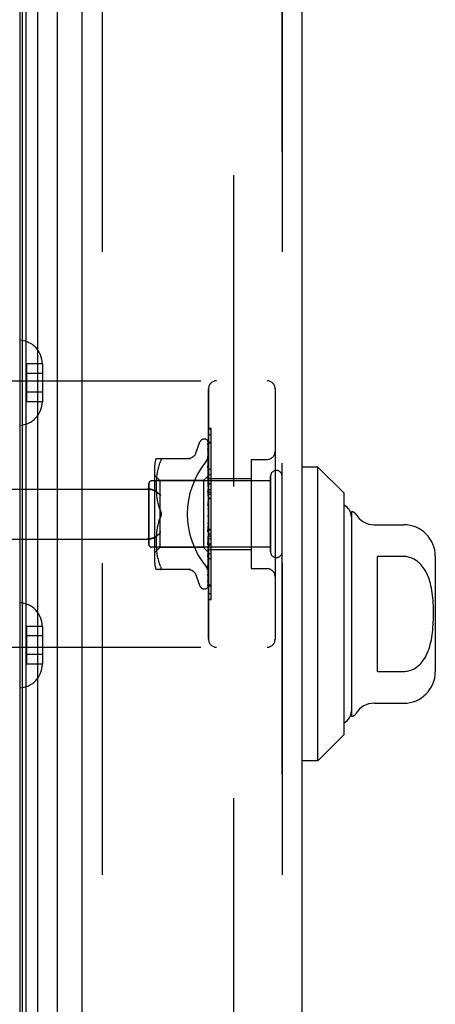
# Model space of a CAD drawing. Header units: inches. Extents: x 0 to 212, y 0 to 138.
# Tile 117 of 256: x 25.7 to 27.26, y 90.83 to 94.52. Entities that reach past the tile are written whole.
import ezdxf

# ---------------------------------------------------------------- set-up
doc = ezdxf.new("R2010")
doc.units = ezdxf.units.IN
doc.header["$LTSCALE"] = 11.6875
doc.header["$MEASUREMENT"] = 0
doc.linetypes.add('HIDDEN', pattern=[0.2, 0.1, -0.1])
for name, color, linetype in [('DEFAULT_2', 8, 'HIDDEN'), ('LEFTHAND_DOOR_ASSEMBLY', 7, 'CONTINUOUS'), ('RIGHTHAND_DOOR_ASSEMBLY', 7, 'CONTINUOUS')]:
    doc.layers.add(name, color=color, linetype=linetype)

msp = doc.modelspace()

# ---------------------------------------------------------------- linework, layer by layer
at = {"layer": 'DEFAULT_2', "color": 8, "linetype": 'HIDDEN'}
msp.add_line((26.5047, 96.2741), (26.5047, 38.8052), dxfattribs=at)
at = {"layer": 'LEFTHAND_DOOR_ASSEMBLY', "color": 7, "linetype": 'Continuous'}
for p, q in [((25.7699, 97.205), (25.7699, 37.8743)), ((25.7041, 37.8924), (25.7041, 97.187)), ((25.7128, 37.89), (25.7128, 97.1893)), ((25.7265, 37.8832), (25.7265, 97.1961)), ((25.8451, 37.9027), (25.8451, 97.1767)), ((26.8212, 92.8409), (26.7622, 92.8409)), ((26.8212, 91.7385), (26.8212, 92.8409)), ((26.9197, 92.7424), (26.8212, 92.8409)), ((26.9197, 91.8369), (26.9197, 92.7424)), ((26.9472, 92.6735), (26.9472, 91.9058)), ((27.0325, 92.6243), (27.1441, 92.6243)), ((27.0456, 92.074), (27.0456, 92.5053)), ((27.1441, 92.5053), (27.0456, 92.5053)), ((27.2622, 92.5062), (27.2622, 92.0731)), ((27.0456, 92.074), (27.1441, 92.074)), ((27.0325, 91.955), (27.1441, 91.955)), ((26.9197, 91.8369), (26.8212, 91.7385)), ((26.8212, 91.7385), (26.7622, 91.7385))]:
    msp.add_line(p, q, dxfattribs=at)
at = {"layer": 'LEFTHAND_DOOR_ASSEMBLY', "color": 3, "linetype": 'Continuous'}
for p, q in [((25.9372, 37.9247), (25.9372, 97.1547)), ((26.7622, 37.9247), (26.7622, 97.1547))]:
    msp.add_line(p, q, dxfattribs=at)
at = {"layer": 'LEFTHAND_DOOR_ASSEMBLY', "color": 8, "linetype": 'HIDDEN'}
for p, q in [((26.0122, 97.1547), (26.0122, 37.9247)), ((26.6872, 37.9247), (26.6872, 97.1547)), ((25.7277, 93.2282), (25.7277, 93.0861)), ((25.7877, 93.2282), (25.7277, 93.2282)), ((25.7877, 93.2282), (25.7877, 93.2271)), ((25.7877, 93.2271), (25.7877, 93.0872)), ((25.7877, 93.1922), (25.7277, 93.1922)), ((25.2132, 93.1647), (26.6312, 93.1647)), ((26.4112, 92.1947), (26.4112, 93.1347)), ((26.6612, 93.1347), (26.6612, 92.1947)), ((25.7877, 93.1222), (25.7277, 93.1222)), ((25.7877, 93.0861), (25.7277, 93.0861)), ((25.7877, 93.0872), (25.7877, 93.0861)), ((26.4112, 92.9625), (26.4212, 92.9625)), ((26.4212, 92.5517), (26.4212, 92.9625)), ((26.3636, 92.8927), (26.379, 92.935)), ((26.3947, 92.9459), (26.3955, 92.9459)), ((26.4085, 92.9363), (26.4104, 92.8075)), ((26.4085, 92.9271), (26.4104, 92.8024)), ((26.4085, 92.9253), (26.4104, 92.8022)), ((26.4112, 92.934), (26.4212, 92.934)), ((26.4085, 92.9088), (26.4085, 92.9084)), ((26.4085, 92.9084), (26.4104, 92.7923)), ((26.4085, 92.9055), (26.4104, 92.792)), ((26.4085, 92.8809), (26.4085, 92.8808)), ((26.4093, 92.8748), (26.4085, 92.8809)), ((26.4085, 92.8808), (26.4104, 92.7776)), ((26.4086, 92.8767), (26.4085, 92.877)), ((26.4085, 92.8769), (26.4104, 92.7772)), ((26.4101, 92.8678), (26.4093, 92.8748)), ((26.2091, 92.8443), (26.2091, 92.4851)), ((26.2147, 92.873), (26.3439, 92.873)), ((26.2234, 92.8411), (26.2209, 92.8317)), ((26.2265, 92.85), (26.2234, 92.8411)), ((26.2265, 92.85), (26.2301, 92.8584)), ((26.2301, 92.873), (26.2313, 92.8728)), ((26.4085, 92.8453), (26.4085, 92.8455)), ((26.4085, 92.8455), (26.4104, 92.7588)), ((26.4097, 92.8341), (26.4085, 92.8453)), ((26.4085, 92.8407), (26.4104, 92.7583)), ((26.5712, 92.8697), (26.5712, 92.4597)), ((26.5712, 92.8697), (26.6312, 92.8697)), ((26.2291, 92.7899), (26.2091, 92.8099)), ((26.2163, 92.8033), (26.2155, 92.7944)), ((26.2174, 92.8127), (26.2163, 92.8033)), ((26.2189, 92.8222), (26.2174, 92.8127)), ((26.2209, 92.8318), (26.2189, 92.8222)), ((26.4112, 92.8089), (26.3922, 92.7899)), ((26.4085, 92.8036), (26.4104, 92.7365)), ((26.4085, 92.8033), (26.4085, 92.8035)), ((26.4093, 92.7953), (26.4085, 92.8033)), ((26.4106, 92.826), (26.4097, 92.8341)), ((26.4104, 92.8075), (26.4104, 92.8075)), ((26.4104, 92.8075), (26.4104, 92.8075)), ((26.4112, 92.8054), (26.4104, 92.8024)), ((26.4104, 92.8022), (26.4104, 92.8024)), ((26.4104, 92.8024), (26.4104, 92.8023)), ((26.4112, 92.8197), (26.4106, 92.826)), ((26.4112, 92.8127), (26.4212, 92.8127)), ((26.6442, 92.5227), (26.6442, 92.8067)), ((26.1872, 92.5507), (26.1872, 92.7787)), ((26.6442, 92.7887), (26.1972, 92.7887)), ((26.215, 92.7858), (26.2147, 92.7773)), ((26.2148, 92.7775), (26.2147, 92.769)), ((26.2147, 92.7692), (26.2147, 92.7606)), ((26.2155, 92.7944), (26.215, 92.7857)), ((26.2291, 92.7899), (26.2291, 92.6647)), ((26.3922, 92.7899), (26.2291, 92.7899)), ((26.3922, 92.7899), (26.3922, 92.5394)), ((26.4085, 92.7981), (26.4104, 92.736)), ((26.4112, 92.7968), (26.4104, 92.7923)), ((26.4104, 92.792), (26.4104, 92.7923)), ((26.4104, 92.7923), (26.4104, 92.7921)), ((26.4112, 92.7884), (26.4104, 92.7921)), ((26.4112, 92.7835), (26.4104, 92.7776)), ((26.4104, 92.7772), (26.4104, 92.7776)), ((26.4104, 92.7776), (26.4104, 92.7773)), ((26.4112, 92.7722), (26.4104, 92.7773)), ((26.4112, 92.7659), (26.4104, 92.7588)), ((26.4112, 92.7977), (26.5712, 92.7977)), ((25.2132, 92.7584), (26.1807, 92.7584)), ((26.2147, 92.7608), (26.215, 92.752)), ((26.215, 92.7522), (26.2155, 92.7431)), ((26.2155, 92.7433), (26.2163, 92.734)), ((26.2163, 92.7342), (26.2174, 92.7247)), ((26.4085, 92.7563), (26.4085, 92.7566)), ((26.4085, 92.7566), (26.4104, 92.7116)), ((26.4085, 92.7506), (26.4104, 92.7111)), ((26.4086, 92.7563), (26.4112, 92.7268)), ((26.4104, 92.7583), (26.4104, 92.7588)), ((26.4104, 92.7588), (26.4104, 92.7584)), ((26.4112, 92.752), (26.4104, 92.7584)), ((26.4112, 92.7446), (26.4104, 92.7366)), ((26.4104, 92.7364), (26.4104, 92.7366)), ((26.4104, 92.7365), (26.4104, 92.7362)), ((26.4104, 92.736), (26.4104, 92.7364)), ((26.4112, 92.7287), (26.4104, 92.7362)), ((26.4112, 92.7566), (26.4212, 92.7566)), ((26.4112, 92.7465), (26.4212, 92.7465)), ((26.4112, 92.7394), (26.4212, 92.7394)), ((26.2174, 92.7249), (26.2189, 92.7153)), ((26.2189, 92.7154), (26.2209, 92.7059)), ((26.2209, 92.706), (26.2234, 92.6967)), ((26.2234, 92.6968), (26.2264, 92.6878)), ((26.4086, 92.706), (26.4112, 92.6761)), ((26.4086, 92.6996), (26.4096, 92.6915)), ((26.4112, 92.7204), (26.4104, 92.7119)), ((26.4104, 92.7111), (26.4104, 92.7119)), ((26.4104, 92.7116), (26.4104, 92.7113)), ((26.4112, 92.7031), (26.4104, 92.7113)), ((26.4112, 92.6942), (26.4104, 92.6854)), ((26.4112, 92.7243), (26.4212, 92.7243)), ((26.2264, 92.6879), (26.2301, 92.6793)), ((26.2291, 92.6647), (26.2291, 92.5394)), ((26.4104, 92.6594), (26.4096, 92.6584)), ((26.4103, 92.6593), (26.4104, 92.6593)), ((26.4112, 92.667), (26.4104, 92.6581)), ((26.4104, 92.6593), (26.4105, 92.6595)), ((26.4112, 92.6487), (26.4104, 92.6576)), ((26.4112, 92.6611), (26.411, 92.6608)), ((26.2209, 92.6234), (26.2189, 92.6139)), ((26.2234, 92.6326), (26.2209, 92.6233)), ((26.2264, 92.6415), (26.2301, 92.6501)), ((26.4104, 92.6315), (26.4085, 92.6039)), ((26.4104, 92.6309), (26.4085, 92.5977)), ((26.4086, 92.5979), (26.4112, 92.6277)), ((26.4112, 92.6396), (26.4104, 92.6311)), ((26.4104, 92.6315), (26.4104, 92.6306)), ((26.4104, 92.6309), (26.4104, 92.6311)), ((26.4112, 92.6218), (26.4104, 92.6306)), ((26.2155, 92.5862), (26.215, 92.5771)), ((26.2163, 92.5953), (26.2155, 92.586)), ((26.2174, 92.6046), (26.2163, 92.5951)), ((26.2189, 92.614), (26.2174, 92.6045)), ((26.4104, 92.6055), (26.4085, 92.5545)), ((26.4104, 92.605), (26.4085, 92.5488)), ((26.4085, 92.5977), (26.4086, 92.5979)), ((26.4104, 92.5818), (26.4085, 92.5092)), ((26.4104, 92.5813), (26.4085, 92.5041)), ((26.4112, 92.6132), (26.4104, 92.6053)), ((26.4104, 92.6055), (26.4104, 92.6048)), ((26.4104, 92.605), (26.4104, 92.6053)), ((26.4112, 92.5965), (26.4104, 92.6048)), ((26.4112, 92.5886), (26.4104, 92.5817)), ((26.4104, 92.5818), (26.4104, 92.5812)), ((26.4104, 92.5813), (26.4104, 92.5817)), ((26.4112, 92.5737), (26.4104, 92.5812)), ((26.4112, 92.608), (26.4212, 92.608)), ((25.2132, 92.5709), (26.1807, 92.5709)), ((26.215, 92.5773), (26.2147, 92.5686)), ((26.2147, 92.5688), (26.2147, 92.5602)), ((26.2147, 92.5603), (26.2148, 92.5519)), ((26.2147, 92.552), (26.215, 92.5435)), ((26.215, 92.5436), (26.2155, 92.5349)), ((26.4085, 92.549), (26.4112, 92.578)), ((26.4104, 92.5611), (26.4085, 92.4696)), ((26.4104, 92.5607), (26.4085, 92.4653)), ((26.4085, 92.5487), (26.4085, 92.549)), ((26.4104, 92.5442), (26.4085, 92.4371)), ((26.4104, 92.5439), (26.4085, 92.4337)), ((26.4112, 92.5668), (26.4104, 92.561)), ((26.4104, 92.5611), (26.4104, 92.5606)), ((26.4104, 92.5607), (26.4104, 92.561)), ((26.4112, 92.5542), (26.4104, 92.5606)), ((26.4112, 92.5485), (26.4104, 92.5441)), ((26.4104, 92.5442), (26.4104, 92.5438)), ((26.4104, 92.5439), (26.4104, 92.5441)), ((26.4112, 92.5386), (26.4104, 92.5438)), ((26.4112, 92.5517), (26.4212, 92.5517)), ((26.4212, 92.5513), (26.4112, 92.5513)), ((26.4112, 92.5497), (26.4212, 92.5497)), ((26.4212, 92.344), (26.4212, 92.5513)), ((26.6442, 92.5407), (26.1972, 92.5407)), ((26.2291, 92.5394), (26.2091, 92.5194)), ((26.2155, 92.535), (26.2163, 92.526)), ((26.2163, 92.5261), (26.2174, 92.5166)), ((26.2174, 92.5167), (26.2189, 92.5071)), ((26.2189, 92.5072), (26.2209, 92.4975)), ((26.3922, 92.5394), (26.2291, 92.5394)), ((26.4104, 92.5212), (26.3922, 92.5394)), ((26.4104, 92.5316), (26.4085, 92.4128)), ((26.4104, 92.5314), (26.4085, 92.4105)), ((26.4104, 92.5239), (26.4085, 92.3964)), ((26.4102, 92.5206), (26.4112, 92.5313)), ((26.4112, 92.5344), (26.4104, 92.5316)), ((26.4104, 92.5314), (26.4104, 92.5316)), ((26.4104, 92.5316), (26.4104, 92.5314)), ((26.4112, 92.5276), (26.4104, 92.5314)), ((26.4104, 92.5239), (26.4104, 92.5237)), ((26.4104, 92.5238), (26.4104, 92.5238)), ((26.4112, 92.5205), (26.4104, 92.5212)), ((26.4104, 92.5212), (26.4104, 92.5212)), ((26.4112, 92.5317), (26.5712, 92.5317)), ((26.2209, 92.4976), (26.2234, 92.4882)), ((26.2234, 92.4882), (26.2265, 92.4794)), ((26.2265, 92.4794), (26.2301, 92.4709)), ((26.2313, 92.4682), (26.2301, 92.4709)), ((26.2313, 92.4682), (26.2323, 92.4657)), ((26.4085, 92.5041), (26.4085, 92.5043)), ((26.4085, 92.4653), (26.4093, 92.472)), ((26.4093, 92.472), (26.4102, 92.4796)), ((26.4212, 92.4963), (26.4112, 92.4963)), ((26.3439, 92.4563), (26.2147, 92.4563)), ((26.2313, 92.4565), (26.2301, 92.4563)), ((26.3636, 92.4367), (26.379, 92.3944)), ((26.4085, 92.4653), (26.4085, 92.4653)), ((26.4085, 92.4335), (26.4093, 92.4389)), ((26.4085, 92.4371), (26.4085, 92.4369)), ((26.4085, 92.4337), (26.4085, 92.4336)), ((26.4085, 92.4336), (26.4085, 92.4335)), ((26.5712, 92.4597), (26.6312, 92.4597)), ((26.4085, 92.4105), (26.4085, 92.4097)), ((26.4112, 92.3994), (26.4212, 92.3994)), ((26.3947, 92.3834), (26.3955, 92.3834)), ((26.4069, 92.3879), (26.4069, 92.388)), ((26.4112, 92.3449), (26.4212, 92.3449)), ((26.4112, 92.344), (26.4212, 92.344)), ((25.7277, 92.2432), (25.7277, 92.1011)), ((25.7877, 92.2432), (25.7277, 92.2432)), ((25.7877, 92.2432), (25.7877, 92.2421)), ((25.7877, 92.2421), (25.7877, 92.1022)), ((25.7877, 92.2072), (25.7277, 92.2072)), ((25.2132, 92.1647), (26.6312, 92.1647)), ((25.7877, 92.1372), (25.7277, 92.1372)), ((25.7877, 92.1011), (25.7277, 92.1011)), ((25.7877, 92.1022), (25.7877, 92.1011))]:
    msp.add_line(p, q, dxfattribs=at)
for points in [[(26.4078, 92.9385), (26.4077, 92.9386), (26.4077, 92.9386), (26.4077, 92.9386), (26.4078, 92.9384), (26.408, 92.9382), (26.4081, 92.9378), (26.4083, 92.9373), (26.4084, 92.9367), (26.4085, 92.9361), (26.4085, 92.9357)], [(26.4112, 92.9292), (26.4108, 92.9309), (26.4104, 92.9325), (26.4099, 92.934), (26.4094, 92.9355), (26.4089, 92.9368), (26.4083, 92.9381), (26.4078, 92.939)], [(26.4078, 92.939), (26.408, 92.9387), (26.4082, 92.9382), (26.4084, 92.9376), (26.4085, 92.9369), (26.4085, 92.9363)], [(26.4112, 92.9324), (26.4111, 92.9327), (26.4108, 92.9333), (26.4105, 92.934), (26.4103, 92.9346), (26.41, 92.9352), (26.4096, 92.9357), (26.4093, 92.9362), (26.409, 92.9367), (26.4088, 92.9372), (26.4085, 92.9376), (26.4082, 92.9379), (26.4078, 92.9385)], [(26.4084, 92.9265), (26.4084, 92.9266), (26.4083, 92.9267), (26.4083, 92.9267), (26.4083, 92.9266), (26.4084, 92.9264), (26.4085, 92.926), (26.4085, 92.9256), (26.4085, 92.9253)], [(26.4112, 92.9143), (26.4109, 92.916), (26.4105, 92.9183), (26.4101, 92.9205), (26.4096, 92.9227), (26.4092, 92.9248), (26.4087, 92.9268), (26.4084, 92.9282)], [(26.4084, 92.9282), (26.4084, 92.928), (26.4085, 92.9275), (26.4085, 92.9271)], [(26.4087, 92.926), (26.4085, 92.9263), (26.4084, 92.9265)], [(26.4112, 92.9207), (26.4111, 92.921), (26.4108, 92.9217), (26.4106, 92.9223), (26.4103, 92.9229), (26.41, 92.9235), (26.4097, 92.9241), (26.4094, 92.9246), (26.4091, 92.9251), (26.4087, 92.926)], [(26.4112, 92.9349), (26.4108, 92.9359), (26.4104, 92.9367), (26.4103, 92.9369)], [(26.3634, 92.8922), (26.3627, 92.8903), (26.361, 92.887), (26.3588, 92.884), (26.3563, 92.8812), (26.3535, 92.8788), (26.3503, 92.8767), (26.3469, 92.8751), (26.3434, 92.8739), (26.3397, 92.8732), (26.336, 92.873)], [(26.4024, 92.8627), (26.4029, 92.8632), (26.4033, 92.8638), (26.4038, 92.8645), (26.4042, 92.8651), (26.4047, 92.8657), (26.4051, 92.8664), (26.4055, 92.8671), (26.4059, 92.8678), (26.4063, 92.8685), (26.4067, 92.8692), (26.4071, 92.8699), (26.4075, 92.8706), (26.4078, 92.8714), (26.4081, 92.8721), (26.4085, 92.8729), (26.4088, 92.8737), (26.4091, 92.8744), (26.4093, 92.8752), (26.4096, 92.876), (26.4098, 92.8768), (26.41, 92.8776), (26.4102, 92.8783), (26.4104, 92.8791), (26.4106, 92.8799), (26.4107, 92.8807), (26.4108, 92.8815), (26.4109, 92.8822), (26.411, 92.883), (26.4111, 92.8838), (26.4111, 92.8845), (26.4112, 92.8853), (26.4112, 92.886)], [(26.4112, 92.8905), (26.4109, 92.8924), (26.4105, 92.8954), (26.4101, 92.8983), (26.4097, 92.9012), (26.4093, 92.904), (26.4088, 92.9068), (26.4085, 92.9088)], [(26.4085, 92.9058), (26.4085, 92.9059), (26.4085, 92.906), (26.4085, 92.9059), (26.4085, 92.9057), (26.4085, 92.9055)], [(26.4091, 92.9045), (26.4089, 92.905), (26.4087, 92.9054), (26.4086, 92.9057), (26.4085, 92.9058)], [(26.4112, 92.8705), (26.4109, 92.8712), (26.4106, 92.8721), (26.4102, 92.8729), (26.4099, 92.8736), (26.4095, 92.8744), (26.4092, 92.875), (26.409, 92.8756), (26.4088, 92.8762), (26.4086, 92.8766), (26.4086, 92.8767)], [(26.4112, 92.8998), (26.411, 92.9004), (26.4107, 92.9012), (26.4103, 92.9019), (26.41, 92.9027), (26.4097, 92.9034), (26.4091, 92.9045)], [(26.2301, 92.8584), (26.2313, 92.8612), (26.2323, 92.8636), (26.233, 92.8657), (26.2334, 92.8675), (26.2335, 92.8691), (26.2334, 92.8704), (26.233, 92.8715), (26.2323, 92.8723), (26.2313, 92.8728)], [(26.4097, 92.8373), (26.4094, 92.838), (26.4091, 92.8386), (26.4089, 92.8392), (26.4087, 92.8398), (26.4086, 92.8402), (26.4085, 92.8405), (26.4085, 92.8407)], [(26.4112, 92.8586), (26.4109, 92.8607), (26.4101, 92.8678)], [(26.4112, 92.8339), (26.411, 92.8343), (26.4107, 92.8351), (26.4103, 92.8359), (26.4097, 92.8373)], [(26.4112, 92.8089), (26.411, 92.8086), (26.4108, 92.8083), (26.4106, 92.8079), (26.4104, 92.8075)], [(26.4112, 92.8085), (26.4109, 92.8082), (26.4107, 92.808), (26.4105, 92.8078), (26.4104, 92.8076), (26.4104, 92.8075), (26.4104, 92.8075)], [(26.4112, 92.8079), (26.4109, 92.8077), (26.4107, 92.8076), (26.4105, 92.8075), (26.4104, 92.8074), (26.4104, 92.8075), (26.4104, 92.8075)], [(26.4112, 92.8071), (26.411, 92.8073), (26.4108, 92.8074), (26.4106, 92.8074), (26.4104, 92.8075)], [(26.4112, 92.804), (26.4109, 92.8036), (26.4107, 92.8032), (26.4105, 92.8029), (26.4104, 92.8026), (26.4104, 92.8024), (26.4104, 92.8024)], [(26.4112, 92.8002), (26.411, 92.8008), (26.4108, 92.8013), (26.4106, 92.8018), (26.4104, 92.8023)], [(26.4112, 92.8021), (26.4109, 92.802), (26.4107, 92.802), (26.4105, 92.802), (26.4104, 92.8021), (26.4104, 92.8022)], [(26.4105, 92.7927), (26.4098, 92.7942), (26.4094, 92.7949), (26.4091, 92.7957), (26.4089, 92.7963), (26.4087, 92.797), (26.4086, 92.7975), (26.4085, 92.798), (26.4085, 92.7981)], [(26.4112, 92.7752), (26.4109, 92.7777), (26.4093, 92.7953)], [(26.4112, 92.7944), (26.4109, 92.7939), (26.4107, 92.7934), (26.4105, 92.793), (26.4104, 92.7927), (26.4104, 92.7923), (26.4104, 92.7923)], [(26.4112, 92.7913), (26.4109, 92.7914), (26.4107, 92.7914), (26.4105, 92.7916), (26.4104, 92.7918), (26.4104, 92.792)], [(26.4112, 92.7801), (26.4109, 92.7795), (26.4107, 92.779), (26.4105, 92.7785), (26.4104, 92.7781), (26.4104, 92.7777), (26.4104, 92.7776)], [(26.4112, 92.776), (26.4109, 92.7761), (26.4107, 92.7763), (26.4105, 92.7766), (26.4104, 92.7769), (26.4104, 92.7772)], [(26.4112, 92.7912), (26.4108, 92.792), (26.4105, 92.7927)], [(26.1807, 92.7584), (26.182, 92.7584), (26.1833, 92.7584), (26.1846, 92.7583), (26.1858, 92.7582), (26.1871, 92.7582), (26.1883, 92.758), (26.1895, 92.7579), (26.1907, 92.7577), (26.1919, 92.7576), (26.1931, 92.7574), (26.1942, 92.7572), (26.1953, 92.7569), (26.1964, 92.7567), (26.1975, 92.7564), (26.1985, 92.7562), (26.1995, 92.7559), (26.2005, 92.7556), (26.2014, 92.7553), (26.2023, 92.755), (26.2032, 92.7547), (26.2041, 92.7543), (26.2049, 92.754), (26.2057, 92.7536), (26.2065, 92.7533), (26.2073, 92.7529), (26.208, 92.7526), (26.2087, 92.7522), (26.2094, 92.7518), (26.2101, 92.7514), (26.2107, 92.751)], [(26.232, 92.7334), (26.2314, 92.734), (26.2309, 92.7345), (26.2304, 92.7351), (26.2298, 92.7357), (26.2293, 92.7362), (26.2287, 92.7368), (26.2281, 92.7374), (26.2276, 92.738), (26.227, 92.7385), (26.2264, 92.7391), (26.2257, 92.7396), (26.2251, 92.7402), (26.2245, 92.7408), (26.2239, 92.7413), (26.2232, 92.7419), (26.2226, 92.7424), (26.2219, 92.743), (26.2213, 92.7435), (26.2206, 92.744), (26.22, 92.7445), (26.2193, 92.7451), (26.2186, 92.7456), (26.218, 92.7461), (26.2173, 92.7466), (26.2166, 92.7471), (26.216, 92.7475), (26.2153, 92.748), (26.2146, 92.7485), (26.214, 92.7489), (26.2133, 92.7494), (26.2127, 92.7498), (26.212, 92.7502), (26.2114, 92.7506), (26.2107, 92.751)], [(26.4112, 92.744), (26.4111, 92.7442), (26.4108, 92.7448), (26.4105, 92.7454), (26.4101, 92.746), (26.4098, 92.7466), (26.4095, 92.7473), (26.4092, 92.7479), (26.4089, 92.7486), (26.4087, 92.7493), (26.4086, 92.75), (26.4085, 92.7506)], [(26.4112, 92.7616), (26.4109, 92.761), (26.4107, 92.7605), (26.4105, 92.7599), (26.4104, 92.7594), (26.4104, 92.7589), (26.4104, 92.7588)], [(26.4112, 92.7566), (26.4109, 92.7568), (26.4107, 92.7571), (26.4105, 92.7575), (26.4104, 92.7579), (26.4104, 92.7583)], [(26.4112, 92.7397), (26.4109, 92.7391), (26.4107, 92.7384), (26.4105, 92.7378), (26.4104, 92.7373), (26.4104, 92.7367), (26.4104, 92.7365)], [(26.4112, 92.7339), (26.4109, 92.7342), (26.4107, 92.7346), (26.4106, 92.735), (26.4104, 92.7354), (26.4104, 92.7359), (26.4104, 92.736)], [(26.4112, 92.6942), (26.4111, 92.6944), (26.4108, 92.6948), (26.4106, 92.6952), (26.4103, 92.6955), (26.4101, 92.6959), (26.4098, 92.6963), (26.4095, 92.6968), (26.4093, 92.6973), (26.409, 92.6979), (26.4088, 92.6986), (26.4086, 92.6992), (26.4086, 92.6997)], [(26.4096, 92.6915), (26.4102, 92.6864), (26.4104, 92.6841)], [(26.4112, 92.715), (26.4109, 92.7144), (26.4107, 92.7138), (26.4105, 92.7131), (26.4104, 92.7125), (26.4104, 92.7119), (26.4104, 92.7116)], [(26.4112, 92.7087), (26.4109, 92.7091), (26.4107, 92.7096), (26.4105, 92.7101), (26.4104, 92.7107), (26.4104, 92.7111)], [(26.2335, 92.6647), (26.2334, 92.6671), (26.2331, 92.6695), (26.2327, 92.672), (26.232, 92.6744), (26.2311, 92.6769), (26.2301, 92.6793)], [(26.2301, 92.6793), (26.2307, 92.678), (26.2312, 92.6767), (26.2317, 92.6753), (26.2322, 92.6738)], [(26.2301, 92.6501), (26.2311, 92.6525), (26.232, 92.6549), (26.2327, 92.6574), (26.2331, 92.6599), (26.2334, 92.6623), (26.2335, 92.6647)], [(26.2321, 92.6551), (26.2315, 92.6534), (26.2308, 92.6517), (26.2301, 92.6501)], [(26.2326, 92.6723), (26.2329, 92.6708), (26.2332, 92.6692), (26.2334, 92.6677), (26.2335, 92.6662), (26.2335, 92.6647)], [(26.2335, 92.6647), (26.2335, 92.6628), (26.2333, 92.6608), (26.233, 92.6589), (26.2326, 92.657)], [(26.4096, 92.6584), (26.4094, 92.658), (26.4092, 92.6576), (26.409, 92.6572), (26.4088, 92.6567), (26.4087, 92.6561), (26.4086, 92.6555), (26.4085, 92.6549), (26.4086, 92.6543)], [(26.411, 92.6608), (26.4108, 92.6604), (26.4105, 92.6599), (26.4103, 92.6595), (26.4101, 92.6591), (26.4098, 92.6587), (26.4096, 92.6584)], [(26.4096, 92.6584), (26.4097, 92.6585), (26.4098, 92.6586), (26.4098, 92.6587), (26.4099, 92.6588), (26.41, 92.6589), (26.41, 92.659), (26.4101, 92.659), (26.4102, 92.6591), (26.4102, 92.6592), (26.4103, 92.6592), (26.4103, 92.6593)], [(26.4112, 92.6885), (26.4109, 92.6879), (26.4107, 92.6873), (26.4105, 92.6867), (26.4104, 92.686), (26.4104, 92.6854), (26.4104, 92.6848)], [(26.4104, 92.6841), (26.4104, 92.6847), (26.4104, 92.6854)], [(26.4112, 92.6819), (26.4109, 92.6824), (26.4107, 92.683), (26.4105, 92.6835), (26.4104, 92.6841)], [(26.411, 92.6608), (26.4109, 92.6606), (26.4107, 92.66), (26.4105, 92.6594), (26.4104, 92.6588), (26.4104, 92.6582), (26.4104, 92.6576)], [(26.4112, 92.6545), (26.4109, 92.6551), (26.4107, 92.6556), (26.4105, 92.6563), (26.4104, 92.6569), (26.4104, 92.6575), (26.4104, 92.6581)], [(26.4105, 92.6595), (26.4105, 92.6595), (26.4106, 92.6596), (26.4107, 92.6597), (26.4108, 92.6599), (26.411, 92.66), (26.4111, 92.6602), (26.4112, 92.6603)], [(26.2301, 92.6501), (26.2264, 92.6415), (26.2234, 92.6326)], [(26.4112, 92.6339), (26.4109, 92.6334), (26.4107, 92.6329), (26.4105, 92.6324), (26.4104, 92.6318), (26.4104, 92.6315)], [(26.4112, 92.6274), (26.4109, 92.628), (26.4107, 92.6287), (26.4105, 92.6293), (26.4104, 92.6299), (26.4104, 92.6305), (26.4104, 92.6309)], [(26.2107, 92.5783), (26.2114, 92.5787), (26.212, 92.5791), (26.2127, 92.5796), (26.2133, 92.58), (26.214, 92.5804), (26.2146, 92.5809), (26.2153, 92.5813), (26.216, 92.5818), (26.2166, 92.5823), (26.2173, 92.5828), (26.218, 92.5833), (26.2186, 92.5838), (26.2193, 92.5843), (26.22, 92.5848), (26.2206, 92.5853), (26.2213, 92.5858), (26.2219, 92.5864), (26.2226, 92.5869), (26.2232, 92.5875), (26.2239, 92.588), (26.2245, 92.5886), (26.2251, 92.5891), (26.2257, 92.5897), (26.2264, 92.5903), (26.227, 92.5908), (26.2276, 92.5914), (26.2281, 92.592), (26.2287, 92.5925), (26.2293, 92.5931), (26.2298, 92.5937), (26.2304, 92.5942), (26.2309, 92.5948), (26.2314, 92.5954), (26.232, 92.5959)], [(26.4085, 92.6039), (26.4086, 92.604), (26.4086, 92.6046), (26.4088, 92.6053), (26.409, 92.606), (26.4093, 92.6066), (26.4096, 92.6072), (26.4099, 92.6077), (26.4102, 92.6082), (26.4107, 92.6092)], [(26.4112, 92.6078), (26.4109, 92.6074), (26.4107, 92.607), (26.4105, 92.6065), (26.4104, 92.6059), (26.4104, 92.6055)], [(26.4112, 92.6017), (26.4109, 92.6023), (26.4107, 92.603), (26.4105, 92.6036), (26.4104, 92.6042), (26.4104, 92.6048), (26.4104, 92.605)], [(26.4112, 92.5837), (26.4109, 92.5834), (26.4107, 92.5831), (26.4105, 92.5827), (26.4104, 92.5822), (26.4104, 92.5818)], [(26.4112, 92.5783), (26.4109, 92.5789), (26.4107, 92.5795), (26.4105, 92.5801), (26.4104, 92.5807), (26.4104, 92.5812), (26.4104, 92.5813)], [(26.4107, 92.6092), (26.411, 92.6097), (26.4112, 92.61)], [(26.2107, 92.5783), (26.2101, 92.5779), (26.2094, 92.5775), (26.2087, 92.5772), (26.208, 92.5768), (26.2073, 92.5764), (26.2065, 92.5761), (26.2057, 92.5757), (26.2049, 92.5754), (26.2041, 92.575), (26.2032, 92.5747), (26.2023, 92.5744), (26.2014, 92.574), (26.2005, 92.5737), (26.1995, 92.5735), (26.1985, 92.5732), (26.1975, 92.5729), (26.1964, 92.5726), (26.1953, 92.5724), (26.1942, 92.5722), (26.1931, 92.572), (26.1919, 92.5718), (26.1907, 92.5716), (26.1895, 92.5714), (26.1883, 92.5713), (26.1871, 92.5712), (26.1858, 92.5711), (26.1846, 92.571), (26.1833, 92.571), (26.182, 92.5709), (26.1807, 92.5709)], [(26.4085, 92.5545), (26.4085, 92.5546), (26.4086, 92.5552), (26.4087, 92.5558), (26.409, 92.5565), (26.4092, 92.5572), (26.4095, 92.5579), (26.4099, 92.5586)], [(26.4099, 92.5586), (26.4105, 92.56), (26.4109, 92.5607), (26.4112, 92.5613)], [(26.4112, 92.5626), (26.4109, 92.5624), (26.4107, 92.5622), (26.4105, 92.5618), (26.4104, 92.5615), (26.4104, 92.5611)], [(26.4112, 92.558), (26.4109, 92.5586), (26.4107, 92.5591), (26.4105, 92.5597), (26.4104, 92.5602), (26.4104, 92.5606), (26.4104, 92.5607)], [(26.4112, 92.5452), (26.4109, 92.5451), (26.4107, 92.5449), (26.4105, 92.5447), (26.4104, 92.5445), (26.4104, 92.5442)], [(26.4112, 92.5415), (26.4109, 92.5421), (26.4107, 92.5426), (26.4105, 92.543), (26.4104, 92.5434), (26.4104, 92.5438), (26.4104, 92.5439)], [(26.4104, 92.5212), (26.4085, 92.3921), (26.4085, 92.3917), (26.4085, 92.3913), (26.4084, 92.3909), (26.4083, 92.3905), (26.4082, 92.3902), (26.4081, 92.3899), (26.4079, 92.3895), (26.4078, 92.3892), (26.4076, 92.389), (26.4075, 92.3887), (26.4073, 92.3884), (26.4071, 92.3882), (26.407, 92.3881), (26.4069, 92.388), (26.4069, 92.3879), (26.4069, 92.3879)], [(26.4085, 92.5043), (26.4089, 92.5075), (26.4102, 92.5206)], [(26.4085, 92.5092), (26.4086, 92.5096), (26.4086, 92.51), (26.4088, 92.5106), (26.409, 92.5113), (26.4093, 92.512), (26.4096, 92.5128)], [(26.4096, 92.5128), (26.4104, 92.5144), (26.4108, 92.5152), (26.4111, 92.516), (26.4112, 92.5162)], [(26.4112, 92.532), (26.4109, 92.5321), (26.4107, 92.532), (26.4105, 92.532), (26.4104, 92.5318), (26.4104, 92.5316)], [(26.4112, 92.5295), (26.4109, 92.53), (26.4107, 92.5304), (26.4105, 92.5308), (26.4104, 92.5311), (26.4104, 92.5314), (26.4104, 92.5314)], [(26.4112, 92.525), (26.411, 92.5247), (26.4108, 92.5244), (26.4106, 92.5241), (26.4104, 92.5238)], [(26.4112, 92.5237), (26.4109, 92.5238), (26.4107, 92.5239), (26.4105, 92.524), (26.4104, 92.5239), (26.4104, 92.5239)], [(26.4112, 92.5224), (26.4109, 92.5228), (26.4107, 92.5231), (26.4105, 92.5234), (26.4104, 92.5236), (26.4104, 92.5237), (26.4104, 92.5238)], [(26.4112, 92.5216), (26.411, 92.5221), (26.4108, 92.5226), (26.4106, 92.5231), (26.4104, 92.5237)], [(26.4112, 92.5207), (26.411, 92.5208), (26.4108, 92.5209), (26.4106, 92.521), (26.4104, 92.5212)], [(26.4085, 92.4696), (26.4085, 92.4697), (26.4086, 92.47), (26.4087, 92.4703), (26.4088, 92.4708), (26.4091, 92.4714), (26.4093, 92.472), (26.4096, 92.4727), (26.4103, 92.4741)], [(26.4102, 92.4796), (26.4106, 92.4834), (26.4112, 92.4894)], [(26.4103, 92.4741), (26.4106, 92.4749), (26.411, 92.4758), (26.4112, 92.4763)], [(26.2313, 92.4565), (26.2323, 92.4571), (26.233, 92.4579), (26.2334, 92.4589), (26.2335, 92.4602), (26.2334, 92.4618), (26.233, 92.4636), (26.2323, 92.4657)], [(26.336, 92.4563), (26.3397, 92.4561), (26.3434, 92.4554), (26.3469, 92.4542), (26.3503, 92.4526), (26.3535, 92.4506), (26.3563, 92.4481), (26.3588, 92.4454), (26.361, 92.4423), (26.3627, 92.4391), (26.3634, 92.4371)], [(26.4112, 92.4433), (26.4112, 92.4441), (26.4111, 92.4448), (26.4111, 92.4456), (26.411, 92.4463), (26.4109, 92.4471), (26.4108, 92.4479), (26.4107, 92.4486), (26.4106, 92.4494), (26.4104, 92.4502), (26.4102, 92.451), (26.41, 92.4518), (26.4098, 92.4526), (26.4096, 92.4534), (26.4093, 92.4541), (26.4091, 92.4549), (26.4088, 92.4557), (26.4085, 92.4565), (26.4081, 92.4572), (26.4078, 92.458), (26.4075, 92.4587), (26.4071, 92.4594), (26.4067, 92.4602), (26.4063, 92.4609), (26.4059, 92.4616), (26.4055, 92.4623), (26.4051, 92.463), (26.4047, 92.4636), (26.4042, 92.4643), (26.4038, 92.4649), (26.4033, 92.4655), (26.4029, 92.4661), (26.4024, 92.4667)], [(26.4085, 92.4369), (26.4085, 92.4369), (26.4086, 92.4371), (26.4087, 92.4375), (26.4089, 92.4379), (26.4091, 92.4384), (26.4094, 92.439), (26.4097, 92.4397), (26.4101, 92.4404), (26.4104, 92.4412), (26.4108, 92.4421), (26.4111, 92.443), (26.4112, 92.4432)], [(26.4093, 92.4389), (26.4097, 92.4421), (26.4101, 92.4453), (26.4105, 92.4486), (26.4109, 92.4518), (26.4112, 92.4539)], [(26.4067, 92.3878), (26.4075, 92.3886), (26.4084, 92.3897), (26.4091, 92.3909), (26.4097, 92.3921), (26.4102, 92.3933), (26.4107, 92.3946), (26.4112, 92.3961)], [(26.4072, 92.3883), (26.4073, 92.3884), (26.4074, 92.3885), (26.4076, 92.3887), (26.4077, 92.3889), (26.4079, 92.389), (26.408, 92.3892), (26.4082, 92.3894), (26.4084, 92.3896), (26.4086, 92.3899), (26.4087, 92.3901), (26.4089, 92.3903), (26.4091, 92.3906), (26.4093, 92.3909), (26.4094, 92.3911), (26.4096, 92.3914), (26.4098, 92.3917), (26.41, 92.392), (26.4101, 92.3923), (26.4103, 92.3926), (26.4105, 92.393), (26.4106, 92.3933), (26.4108, 92.3937), (26.4109, 92.394), (26.4111, 92.3944), (26.4112, 92.3946)], [(26.4085, 92.3976), (26.4085, 92.3972), (26.4084, 92.3967), (26.4083, 92.3962), (26.4082, 92.3959), (26.4081, 92.3956), (26.4081, 92.3956)], [(26.4081, 92.3956), (26.4081, 92.3956), (26.4081, 92.3956), (26.4082, 92.3957), (26.4083, 92.396), (26.4088, 92.3968)], [(26.4082, 92.3947), (26.4086, 92.3958), (26.4091, 92.3975), (26.4096, 92.3992), (26.41, 92.401), (26.4104, 92.4028), (26.4109, 92.4048), (26.4112, 92.4064)], [(26.4085, 92.3964), (26.4085, 92.3959), (26.4084, 92.3953), (26.4083, 92.3948), (26.4082, 92.3947)], [(26.4084, 92.412), (26.4084, 92.412), (26.4084, 92.4119), (26.4084, 92.412), (26.4085, 92.4122), (26.4087, 92.4125), (26.4089, 92.4129), (26.4094, 92.414)], [(26.4085, 92.4128), (26.4085, 92.4125), (26.4085, 92.4122), (26.4084, 92.412)], [(26.4085, 92.4097), (26.4088, 92.4114), (26.4092, 92.4138), (26.4097, 92.4163), (26.4101, 92.4188), (26.4105, 92.4214), (26.4109, 92.424), (26.4112, 92.4259)], [(26.4088, 92.3968), (26.4091, 92.3973), (26.4094, 92.3978), (26.4097, 92.3983), (26.41, 92.3989), (26.4104, 92.3996), (26.4107, 92.4003), (26.411, 92.401), (26.4112, 92.4016)], [(26.4094, 92.414), (26.4097, 92.4145), (26.41, 92.4152), (26.4103, 92.4158), (26.4106, 92.4165), (26.4109, 92.4173), (26.4112, 92.4179)], [(26.4069, 92.388), (26.407, 92.3881), (26.4072, 92.3883)]]:
    msp.add_lwpolyline(points, dxfattribs=at)
at = {"layer": 'LEFTHAND_DOOR_ASSEMBLY', "color": 7, "linetype": 'Continuous'}
msp.add_lwpolyline([(27.1441, 92.074), (27.1484, 92.0742), (27.1527, 92.0745), (27.1571, 92.0752), (27.1614, 92.076), (27.1657, 92.0772), (27.17, 92.0786), (27.1743, 92.0802), (27.1786, 92.0821), (27.1828, 92.0844), (27.1871, 92.0868), (27.1912, 92.0896), (27.1954, 92.0927), (27.1995, 92.0962), (27.2035, 92.0999), (27.2075, 92.1041), (27.2115, 92.1086), (27.2153, 92.1135), (27.2191, 92.1188), (27.2228, 92.1245), (27.2263, 92.1307), (27.2297, 92.1373), (27.2329, 92.1443), (27.2359, 92.1516), (27.2387, 92.1592), (27.2412, 92.1671), (27.2435, 92.1753), (27.2455, 92.1837), (27.2474, 92.1923), (27.249, 92.2012), (27.2504, 92.2104), (27.2516, 92.2197), (27.2527, 92.2293), (27.2535, 92.239), (27.2542, 92.2489), (27.2547, 92.2589), (27.2551, 92.2691), (27.2553, 92.2793), (27.2554, 92.2895), (27.2553, 92.2997), (27.2551, 92.3099), (27.2548, 92.32), (27.2542, 92.3301), (27.2536, 92.3399), (27.2527, 92.3497), (27.2517, 92.3592), (27.2505, 92.3686), (27.249, 92.3777), (27.2474, 92.3866), (27.2456, 92.3953), (27.2436, 92.4037), (27.2413, 92.4119), (27.2388, 92.4198), (27.236, 92.4275), (27.233, 92.4349), (27.2298, 92.4419), (27.2264, 92.4485), (27.2228, 92.4547), (27.2191, 92.4605), (27.2154, 92.4659), (27.2115, 92.4708), (27.2075, 92.4753), (27.2035, 92.4794), (27.1995, 92.4832), (27.1954, 92.4866), (27.1913, 92.4897), (27.1871, 92.4925), (27.1828, 92.495), (27.1786, 92.4972), (27.1743, 92.4991), (27.17, 92.5008), (27.1657, 92.5022), (27.1614, 92.5033), (27.1571, 92.5042), (27.1527, 92.5048), (27.1484, 92.5052), (27.1441, 92.5053)], dxfattribs=at)
at = {"layer": 'LEFTHAND_DOOR_ASSEMBLY', "color": 8, "linetype": 'HIDDEN'}
for centre, radius, start, end in [((25.6977, 93.2272), 0.09, 0.672, 86.7754), ((26.4412, 93.1347), 0.03, 90, 180), ((26.6312, 93.1347), 0.03, 0, 90), ((25.6977, 93.0872), 0.09, 273.2246, 359.328), ((26.3947, 92.9293), 0.0167, 90, 160), ((26.3955, 92.9293), 0.0167, 27.1488, 90), ((26.6312, 92.8997), 0.03, 270, 360), ((26.2867, 92.8443), 0.0776, 157.9239, 180), ((26.6657, 92.8067), 0.0215, 360, 180), ((26.1972, 92.7787), 0.01, 90, 180), ((26.1972, 92.5507), 0.01, 180, 270), ((26.6657, 92.5227), 0.0215, 180, 0), ((26.2867, 92.4851), 0.0776, 180, 202.0761), ((26.6312, 92.4297), 0.03, 0, 90), ((26.3947, 92.4001), 0.0167, 200, 270), ((26.3955, 92.4001), 0.0167, 270, 312.2353), ((25.6977, 92.2422), 0.09, 0.672, 86.7754), ((26.4412, 92.1947), 0.03, 180, 270), ((26.6312, 92.1947), 0.03, 270, 360), ((25.6977, 92.1022), 0.09, 273.2246, 359.328)]:
    msp.add_arc(centre, radius, start, end, dxfattribs=at)
at = {"layer": 'LEFTHAND_DOOR_ASSEMBLY', "color": 7, "linetype": 'Continuous'}
for centre, radius, start, end in [((26.898, 92.6538), 0.0492, 0, 63.8851), ((26.9472, 92.6538), 0.0197, 30, 90.1146), ((27.0325, 92.7031), 0.0787, 210, 270), ((27.1441, 92.5062), 0.1181, 0, 90), ((27.1441, 92.0731), 0.1181, 270, 360), ((27.0325, 91.8763), 0.0787, 90, 150), ((26.898, 91.9255), 0.0492, 296.1149, 360), ((26.9472, 91.9255), 0.0197, 269.8854, 330)]:
    msp.add_arc(centre, radius, start, end, dxfattribs=at)
at = {"layer": 'LEFTHAND_DOOR_ASSEMBLY', "color": 8, "linetype": 'HIDDEN'}
msp.add_ellipse((26.6442, 92.6647), major_axis=(0, 0.3125), ratio=1, start_param=0.884689, end_param=2.256904, dxfattribs=at)
at = {"layer": 'RIGHTHAND_DOOR_ASSEMBLY', "color": 8, "linetype": 'HIDDEN'}
for p, q in [((26.0122, 97.1547), (26.0122, 37.9247)), ((26.6872, 97.1547), (26.6872, 37.9247)), ((25.2132, 93.1647), (26.6312, 93.1647)), ((26.4112, 93.1347), (26.4112, 92.1947)), ((26.6612, 93.1347), (26.6612, 92.1947)), ((26.4212, 92.9853), (26.4112, 92.9853)), ((26.4212, 92.778), (26.4212, 92.9853)), ((26.4112, 92.9844), (26.4212, 92.9844)), ((26.4212, 92.93), (26.4112, 92.93)), ((26.5712, 92.8697), (26.5712, 92.4597)), ((26.5712, 92.8697), (26.6312, 92.8697)), ((26.4112, 92.8331), (26.4212, 92.8331)), ((26.6442, 92.8067), (26.6442, 92.5227)), ((26.1872, 92.7787), (26.1872, 92.5507)), ((26.6442, 92.7887), (26.1972, 92.7887)), ((26.4112, 92.7977), (26.5712, 92.7977)), ((26.4112, 92.7796), (26.4212, 92.7796)), ((26.4112, 92.778), (26.4212, 92.778)), ((26.4212, 92.7776), (26.4112, 92.7776)), ((26.4212, 92.3669), (26.4212, 92.7776)), ((25.2132, 92.7584), (26.1807, 92.7584)), ((26.4212, 92.7213), (26.4112, 92.7213)), ((26.4112, 92.605), (26.4212, 92.605)), ((26.4112, 92.59), (26.4212, 92.59)), ((26.4112, 92.5828), (26.4212, 92.5828)), ((25.2132, 92.5709), (26.1807, 92.5709)), ((26.4112, 92.5727), (26.4212, 92.5727)), ((26.6442, 92.5407), (26.1972, 92.5407)), ((26.4112, 92.5317), (26.5712, 92.5317)), ((26.4112, 92.5167), (26.4212, 92.5167)), ((26.5712, 92.4597), (26.6312, 92.4597)), ((26.4112, 92.3953), (26.4212, 92.3953)), ((26.4112, 92.3669), (26.4212, 92.3669)), ((25.2132, 92.1647), (26.6312, 92.1647))]:
    msp.add_line(p, q, dxfattribs=at)
for points in [[(26.4112, 92.886), (26.4112, 92.8853), (26.4111, 92.8845), (26.4111, 92.8838), (26.411, 92.883), (26.4109, 92.8822), (26.4108, 92.8815), (26.4107, 92.8807), (26.4106, 92.8799), (26.4104, 92.8791), (26.4102, 92.8783), (26.41, 92.8776), (26.4098, 92.8768), (26.4096, 92.876), (26.4093, 92.8752), (26.4091, 92.8744), (26.4088, 92.8737), (26.4085, 92.8729), (26.4081, 92.8721), (26.4078, 92.8714), (26.4075, 92.8706), (26.4071, 92.8699), (26.4067, 92.8692), (26.4063, 92.8685), (26.4059, 92.8678), (26.4055, 92.8671), (26.4051, 92.8664), (26.4047, 92.8657), (26.4042, 92.8651), (26.4038, 92.8645), (26.4033, 92.8638), (26.4029, 92.8632), (26.4024, 92.8627)], [(26.2107, 92.751), (26.2101, 92.7514), (26.2094, 92.7518), (26.2087, 92.7522), (26.208, 92.7526), (26.2073, 92.7529), (26.2065, 92.7533), (26.2057, 92.7536), (26.2049, 92.754), (26.2041, 92.7543), (26.2032, 92.7547), (26.2023, 92.755), (26.2014, 92.7553), (26.2005, 92.7556), (26.1995, 92.7559), (26.1985, 92.7562), (26.1975, 92.7564), (26.1964, 92.7567), (26.1953, 92.7569), (26.1942, 92.7572), (26.1931, 92.7574), (26.1919, 92.7576), (26.1907, 92.7577), (26.1895, 92.7579), (26.1883, 92.758), (26.1871, 92.7582), (26.1858, 92.7582), (26.1846, 92.7583), (26.1833, 92.7584), (26.182, 92.7584), (26.1807, 92.7584)], [(26.2107, 92.751), (26.2114, 92.7506), (26.212, 92.7502), (26.2127, 92.7498), (26.2133, 92.7494), (26.214, 92.7489), (26.2146, 92.7485), (26.2153, 92.748), (26.216, 92.7475), (26.2166, 92.7471), (26.2173, 92.7466), (26.218, 92.7461), (26.2186, 92.7456), (26.2193, 92.7451), (26.22, 92.7445), (26.2206, 92.744), (26.2213, 92.7435), (26.2219, 92.743), (26.2226, 92.7424), (26.2232, 92.7419), (26.2239, 92.7413), (26.2245, 92.7408), (26.2251, 92.7402), (26.2257, 92.7396), (26.2264, 92.7391), (26.227, 92.7385), (26.2276, 92.738), (26.2281, 92.7374), (26.2287, 92.7368), (26.2293, 92.7362), (26.2298, 92.7357), (26.2304, 92.7351), (26.2309, 92.7345), (26.2314, 92.734), (26.232, 92.7334)], [(26.232, 92.5959), (26.2314, 92.5954), (26.2309, 92.5948), (26.2304, 92.5942), (26.2298, 92.5937), (26.2293, 92.5931), (26.2287, 92.5925), (26.2281, 92.592), (26.2276, 92.5914), (26.227, 92.5908), (26.2264, 92.5903), (26.2257, 92.5897), (26.2251, 92.5891), (26.2245, 92.5886), (26.2239, 92.588), (26.2232, 92.5875), (26.2226, 92.5869), (26.2219, 92.5864), (26.2213, 92.5858), (26.2206, 92.5853), (26.22, 92.5848), (26.2193, 92.5843), (26.2186, 92.5838), (26.218, 92.5833), (26.2173, 92.5828), (26.2166, 92.5823), (26.216, 92.5818), (26.2153, 92.5813), (26.2146, 92.5809), (26.214, 92.5804), (26.2133, 92.58), (26.2127, 92.5796), (26.212, 92.5791), (26.2114, 92.5787), (26.2107, 92.5783)], [(26.1807, 92.5709), (26.182, 92.5709), (26.1833, 92.571), (26.1846, 92.571), (26.1858, 92.5711), (26.1871, 92.5712), (26.1883, 92.5713), (26.1895, 92.5714), (26.1907, 92.5716), (26.1919, 92.5718), (26.1931, 92.572), (26.1942, 92.5722), (26.1953, 92.5724), (26.1964, 92.5726), (26.1975, 92.5729), (26.1985, 92.5732), (26.1995, 92.5735), (26.2005, 92.5737), (26.2014, 92.574), (26.2023, 92.5744), (26.2032, 92.5747), (26.2041, 92.575), (26.2049, 92.5754), (26.2057, 92.5757), (26.2065, 92.5761), (26.2073, 92.5764), (26.208, 92.5768), (26.2087, 92.5772), (26.2094, 92.5775), (26.2101, 92.5779), (26.2107, 92.5783)], [(26.4024, 92.4667), (26.4029, 92.4661), (26.4033, 92.4655), (26.4038, 92.4649), (26.4042, 92.4643), (26.4047, 92.4636), (26.4051, 92.463), (26.4055, 92.4623), (26.4059, 92.4616), (26.4063, 92.4609), (26.4067, 92.4602), (26.4071, 92.4594), (26.4075, 92.4587), (26.4078, 92.458), (26.4081, 92.4572), (26.4085, 92.4565), (26.4088, 92.4557), (26.4091, 92.4549), (26.4093, 92.4541), (26.4096, 92.4534), (26.4098, 92.4526), (26.41, 92.4518), (26.4102, 92.451), (26.4104, 92.4502), (26.4106, 92.4494), (26.4107, 92.4486), (26.4108, 92.4479), (26.4109, 92.4471), (26.411, 92.4463), (26.4111, 92.4456), (26.4111, 92.4448), (26.4112, 92.4441), (26.4112, 92.4433)]]:
    msp.add_lwpolyline(points, dxfattribs=at)
for centre, radius, start, end in [((26.4412, 93.1347), 0.03, 90, 180), ((26.6312, 93.1347), 0.03, 0, 90), ((26.6312, 92.8997), 0.03, 270, 360), ((26.6657, 92.8067), 0.0215, 0, 180), ((26.1972, 92.7787), 0.01, 90, 180), ((26.1972, 92.5507), 0.01, 180, 270), ((26.6657, 92.5227), 0.0215, 180, 360), ((26.6312, 92.4297), 0.03, 0, 90), ((26.4412, 92.1947), 0.03, 180, 270), ((26.6312, 92.1947), 0.03, 270, 360)]:
    msp.add_arc(centre, radius, start, end, dxfattribs=at)
msp.add_ellipse((26.6442, 92.6647), major_axis=(0, 0.3125), ratio=1, start_param=0.884689, end_param=2.256904, dxfattribs=at)

doc.saveas('drawing.dxf')
